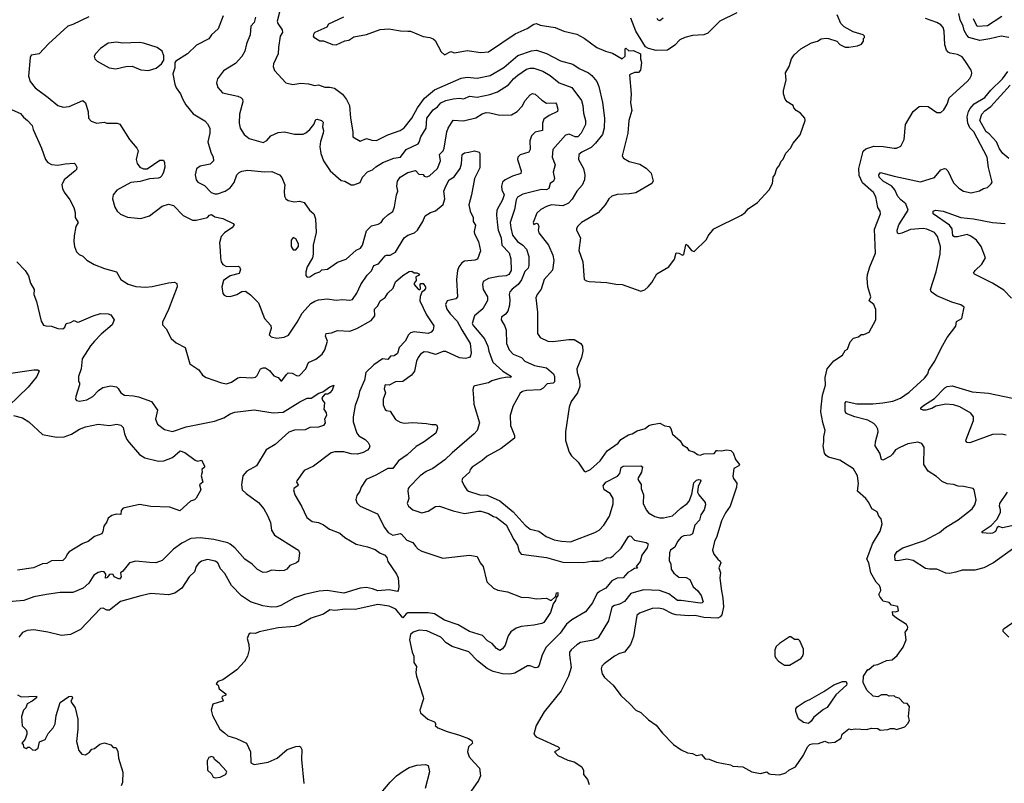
# Model space of a CAD drawing. Extents: x 1863017 to 1989460, y 394564 to 532820.
# Tile 159 of 213: x 1939383 to 1947200, y 472766 to 478826. Entities that reach past the tile are written whole.
import ezdxf

# ---------------------------------------------------------------- set-up
doc = ezdxf.new("R2010")
doc.units = 0

msp = doc.modelspace()

# ---------------------------------------------------------------- linework, layer by layer
at = {"layer": '0CON10XD'}
for points in [[(1941445.7, 478884.3), (1941425.7, 478815), (1941432.5, 478795), (1941466, 478746), (1941468.5, 478725), (1941451.1, 478695), (1941436.7, 478605), (1941436.1, 478553.9), (1941397.1, 478475), (1941394.2, 478455), (1941405, 478421.2), (1941495.8, 478325.8), (1941552.4, 478312.4), (1941615, 478320.6), (1941675, 478315.6), (1941725, 478302.9), (1941755, 478308.6), (1941805, 478290.9), (1941845, 478290.5), (1941881.1, 478281.1), (1941945.8, 478235), (1941977.7, 478192.3), (1942000, 478145), (1942008.9, 478045), (1942028.6, 477935), (1942028.8, 477895), (1942085, 477861.2), (1942135, 477882), (1942178.3, 477868.3), (1942215, 477866.7), (1942305, 477912.7), (1942403.1, 477946.9), (1942433.9, 477966.1), (1942495.3, 478044.7), (1942541.8, 478125), (1942597.6, 478202.4), (1942675, 478270), (1942887.8, 478362.2), (1942935, 478370.5), (1943015, 478362.2), (1943116.6, 478383.4), (1943226.7, 478446.7), (1943337.9, 478542.1), (1943445, 478579.1), (1943485, 478582.7), (1943565, 478557.5), (1943675, 478498.9), (1943775, 478473.3), (1943825, 478438.9), (1943897.5, 478405), (1943923.8, 478383.8), (1943964.4, 478335), (1943981.1, 478295), (1944009.4, 478169.4), (1944025.5, 478045), (1944022.5, 477965), (1944008.9, 477915), (1943954.5, 477845), (1943918.8, 477811.2), (1943846.2, 477775), (1943822.5, 477755), (1943820, 477715), (1943858.6, 477645), (1943870.6, 477595), (1943867.8, 477555), (1943848.5, 477511.5), (1943805, 477464), (1943769.5, 477400.5), (1943740.5, 477369.5), (1943695, 477348.2), (1943605, 477356.2), (1943566.2, 477343.8), (1943521.2, 477318.8), (1943488.9, 477291.1), (1943458, 477215), (1943465, 477200), (1943485, 477211.4), (1943497.3, 477205), (1943504.6, 477185), (1943499.1, 477155), (1943504.4, 477135), (1943581.4, 477035), (1943615, 476956.7), (1943624.4, 476915), (1943613.4, 476836.6), (1943545.6, 476765), (1943521.7, 476688.3), (1943491.9, 476645), (1943481.3, 476618.7), (1943494.5, 476505), (1943494.2, 476335), (1943515, 476304), (1943575, 476275.7), (1943615, 476272.9), (1943741.9, 476288.1), (1943785, 476288), (1943838, 476255), (1943850.8, 476235), (1943854.2, 476195), (1943842.5, 476145), (1943805.8, 476055), (1943808.6, 476025), (1943827.1, 475965), (1943828.6, 475915), (1943812, 475865), (1943760, 475795), (1943745, 475750), (1943716, 475555), (1943716.1, 475486.1), (1943743.9, 475393.9), (1943763.3, 475365), (1943816.2, 475315), (1943863.6, 475243.6), (1943875, 475237.5), (1943915, 475256.2), (1943992, 475325), (1944046.2, 475403.8), (1944133.8, 475465), (1944155, 475494), (1944215, 475530), (1944245, 475538), (1944285, 475562), (1944349.1, 475580.9), (1944377.5, 475605), (1944405, 475613.8), (1944465, 475622.5), (1944503.6, 475603.6), (1944538.3, 475598.3), (1944551.7, 475581.7), (1944566.4, 475536.4), (1944625, 475482.5), (1944645, 475452.5), (1944679.5, 475429.5), (1944696.4, 475406.4), (1944735, 475396.7), (1944765, 475373.8), (1944785, 475368.8), (1944815, 475381.2), (1944895, 475383.1), (1944914.4, 475405.6), (1944922.9, 475407.1), (1944955, 475403.1), (1944995, 475412.5), (1945027.9, 475407.9), (1945048.3, 475388.3), (1945066, 475335), (1945098, 475295), (1945093.3, 475285), (1945052.9, 475265), (1945044.1, 475204.1), (1945050, 475185), (1945077.3, 475147.3), (1945074.1, 475115.9), (1945023.9, 474966.1), (1944985, 474912.5), (1944955, 474847.5), (1944918, 474725), (1944900, 474685), (1944883.3, 474615), (1944893.9, 474583.9), (1944924.1, 474544.1), (1944945, 474527.5), (1944950, 474515), (1944933.3, 474475), (1944946.2, 474435), (1944940, 474395), (1944951.2, 474308.8), (1944965.6, 474235), (1944970, 474165), (1944956.4, 474103.6), (1944945, 474088), (1944925, 474075.8), (1944815, 474080.6), (1944745, 474096.4), (1944695, 474093.5), (1944595, 474101.5), (1944565, 474110.5), (1944495, 474148.5), (1944453.2, 474156.8), (1944405, 474151.9), (1944303.8, 474115), (1944283.2, 474096.8), (1944255, 473930), (1944232.3, 473867.7), (1944185, 473807.5), (1944145, 473796.2), (1944104.4, 473775.6), (1944023.3, 473715), (1944003.8, 473695), (1944000, 473675), (1944006.2, 473635), (1944026.7, 473605), (1944093.9, 473543.9), (1944155, 473463.3), (1944225.8, 473395.8), (1944275, 473346.2), (1944315, 473326.2), (1944375, 473270), (1944435, 473227.5), (1944485, 473163.3), (1944574.1, 473074.1), (1944635, 473030), (1944685, 473006.2), (1944725, 473003.3), (1944755, 472986.7), (1944795, 472993.3), (1944825, 472960), (1944856.4, 472956.4), (1944915, 472932.5), (1945025, 472912.5), (1945045, 472902.5), (1945125, 472896.7), (1945195, 472857.5), (1945220.7, 472850.7), (1945265, 472843.8), (1945315, 472856.7), (1945331.7, 472841.7), (1945347, 472837), (1945415, 472833.3)], [(1945075, 478879.4), (1944942, 478815), (1944845, 478719.2), (1944814.3, 478705.7), (1944725, 478699.2), (1944662.5, 478685), (1944623.3, 478665), (1944585, 478623.8), (1944525, 478583.3), (1944435, 478580), (1944375, 478597.5), (1944350.7, 478610.7), (1944274.1, 478734.1), (1944235, 478837.5)], [(1944315, 476672.5), (1944345, 476682.5), (1944372.5, 476705), (1944400.7, 476739.3), (1944442.3, 476807.7), (1944536.7, 476865), (1944581.2, 476925), (1944595, 476976.7), (1944615, 476973.3), (1944645, 476957.5), (1944655, 476963.3), (1944670, 477040), (1944675, 477043.3), (1944685, 477033.3), (1944715, 476994.2), (1944737.5, 476985), (1944835, 477082.5), (1944849.3, 477110.7), (1944893.9, 477166.1), (1945112.5, 477275), (1945142.5, 477295), (1945165.7, 477324.3), (1945241.2, 477375), (1945333.3, 477475), (1945360, 477525), (1945363.3, 477575), (1945377.5, 477595), (1945392.5, 477645), (1945412.5, 477665), (1945427, 477703), (1945445, 477720), (1945463.9, 477766.1), (1945503, 477807), (1945523.9, 477846.1), (1945578.3, 477911.7), (1945617.5, 478025), (1945616.7, 478045), (1945582.5, 478085), (1945547.5, 478105), (1945527.5, 478125), (1945522.5, 478145), (1945475, 478172.5), (1945460, 478195), (1945447, 478237), (1945447, 478263), (1945466.7, 478345), (1945463.3, 478405), (1945491.2, 478455), (1945510, 478515), (1945532.3, 478547.7), (1945585, 478593.3), (1945668.3, 478641.7), (1945715.9, 478654.1), (1945745, 478672.5), (1945785, 478680), (1945805, 478676.7), (1945870, 478655), (1945895, 478627.5), (1945935, 478607.5), (1945965, 478606.7), (1946035, 478617.5), (1946065, 478632.5), (1946082.5, 478655), (1946083, 478677), (1946090, 478685), (1946090, 478695), (1946080, 478705), (1945999.3, 478729.3), (1945929.3, 478769.3), (1945902.5, 478795), (1945873.8, 478865)], [(1947235.5, 478685.5), (1947175.7, 478694.3), (1947085, 478672.7), (1947005, 478661.5), (1946918.9, 478685), (1946901.6, 478701.6), (1946880.2, 478740.2), (1946872.2, 478775), (1946849.6, 478825), (1946839, 478875)], [(1939930.5, 478849.5), (1939805, 478787.1), (1939765, 478774.2), (1939611.2, 478635), (1939536.7, 478555), (1939475, 478543.3), (1939466.2, 478525), (1939453, 478377)], [(1940998.8, 478855), (1940957.4, 478752.6), (1940906, 478705), (1940884, 478675), (1940787.4, 478622.6), (1940715, 478553.8), (1940622.7, 478497.3), (1940614.1, 478485.9), (1940613.6, 478443.6), (1940598.8, 478395), (1940613.8, 478315), (1940625.8, 478285.8), (1940658.3, 478238.3), (1940675, 478197.5), (1940700.9, 478150.9), (1940759.1, 478079.1), (1940852.4, 478022.4), (1940875, 477998.8), (1940891.9, 477965), (1940891.5, 477925), (1940877.1, 477855), (1940899.4, 477775), (1940920, 477735), (1940920.8, 477705), (1940895, 477679.4), (1940815, 477662.9), (1940787, 477643), (1940775.7, 477594.3), (1940784.4, 477555), (1940796.8, 477536.8), (1940850.5, 477510.5), (1940903.4, 477453.4), (1940932.6, 477442.6), (1940953.2, 477443.2), (1941015, 477464.4), (1941055, 477490.6), (1941085, 477534), (1941106.4, 477593.6), (1941125, 477614.2), (1941146.5, 477623.5), (1941195, 477630.5), (1941325, 477617.8), (1941385, 477621.4), (1941445, 477593.8), (1941462.7, 477572.7), (1941487.5, 477515), (1941482.5, 477465), (1941486, 477426), (1941495, 477403.3), (1941515, 477391.2), (1941565, 477380), (1941605, 477386.7), (1941640, 477375), (1941683.6, 477313.6), (1941717.5, 477285), (1941730, 477245), (1941736.4, 477136.4), (1941713.3, 477035), (1941713.8, 476965), (1941706.7, 476935), (1941666.2, 476865), (1941653.8, 476825), (1941653.8, 476795), (1941665, 476783.3), (1941687.5, 476785), (1941725, 476812.5), (1941765, 476824), (1941780.6, 476839.4), (1941825.5, 476844.5), (1941905, 476900.8), (1941975.5, 476924.5), (1942054.6, 476995.4), (1942088.6, 477011.4), (1942105.5, 477035), (1942135, 477150), (1942175, 477189.4), (1942227.4, 477202.6), (1942251.2, 477215), (1942270, 477245), (1942305, 477277.5), (1942345, 477303.8), (1942358.7, 477341.3), (1942373.5, 477436.5), (1942384.4, 477465), (1942378.1, 477505), (1942382.9, 477545), (1942404, 477575), (1942465, 477612.2), (1942525, 477629.4), (1942550.7, 477600.7), (1942585, 477597.5), (1942595, 477584), (1942615, 477579.4), (1942635, 477587.1), (1942700.5, 477645), (1942724.6, 477705), (1942716.8, 477755), (1942744.5, 477785), (1942751.8, 477805), (1942773.3, 477935), (1942783.1, 477965), (1942822.8, 478027.2), (1942905, 478021.8), (1943005, 478046.7), (1943055, 478078.9), (1943085, 478087.8), (1943116.4, 478086.4), (1943195, 478067.5), (1943288.5, 478071.5), (1943332.9, 478097.1), (1943370.8, 478139.2), (1943396.9, 478185), (1943435, 478229.2), (1943455, 478239.2), (1943475, 478235.8), (1943526.9, 478186.9), (1943565, 478163.5), (1943635.4, 478165.4), (1943644.4, 478154.4), (1943654.4, 478115), (1943652.1, 478097.9), (1943585, 478065.4), (1943544.4, 478035), (1943534.4, 478005), (1943534, 477945), (1943475, 477931.9), (1943446.9, 477905), (1943433.3, 477865), (1943434.4, 477795), (1943424.5, 477775.5), (1943357, 477753), (1943336.2, 477735), (1943334, 477715), (1943363.1, 477625), (1943362, 477605), (1943295, 477584.6), (1943235.8, 477555), (1943216.9, 477535), (1943207.1, 477505), (1943210.8, 477475), (1943228.1, 477435), (1943214.5, 477395), (1943171.8, 477315), (1943167.5, 477275), (1943175.3, 477194.7), (1943181.7, 477155), (1943205.3, 477095), (1943211.6, 477035), (1943267.9, 476975), (1943281.5, 476928.5), (1943284.6, 476835), (1943267.1, 476802.9), (1943245, 476793.4), (1943185, 476788.8), (1943105, 476771.9), (1943061.7, 476748.3), (1943057.5, 476725), (1943062.5, 476685), (1943095.7, 476625), (1943096.9, 476596.9), (1943060.3, 476529.7), (1942994.8, 476475.2), (1942975.5, 476415), (1942984.6, 476395), (1943072.1, 476292.1), (1943098.6, 476235), (1943106.6, 476195), (1943138.9, 476108.9), (1943217.5, 476035), (1943287.3, 475992.7), (1943277.5, 475985), (1943255, 475987.7), (1943195, 475978.2), (1943131.6, 475958.4), (1943105, 475943.5), (1942995, 475921.2), (1942986.1, 475913.9), (1942981.2, 475888.8), (1942985.6, 475825.6), (1942989.4, 475775), (1943034.1, 475625.9), (1943014.2, 475565), (1942992, 475538), (1942815, 475389.4), (1942758.6, 475331.4), (1942664, 475265), (1942610.6, 475239.4), (1942562.5, 475205), (1942474, 475115), (1942465.9, 475104.1), (1942463.8, 475085), (1942473.1, 475025), (1942460, 474985), (1942470, 474965), (1942505, 474936), (1942575, 474911.9), (1942625, 474924.3), (1942685, 474962.5), (1942715, 474965.8), (1942825, 474927.1), (1942915, 474905.7), (1943025, 474924.4), (1943045, 474924.4), (1943103.6, 474906.4), (1943145, 474881.9), (1943165, 474878), (1943245, 474817.5), (1943305, 474700), (1943335.8, 474655), (1943348.8, 474605), (1943365, 474583.3), (1943566.4, 474556.4), (1943695, 474520), (1943855, 474518.6), (1943925, 474528.6), (1943978.3, 474528.3), (1944007.5, 474535), (1944045, 474554.2), (1944075, 474558.6), (1944095, 474570), (1944157.8, 474632.2), (1944215, 474723.3), (1944225, 474730), (1944235, 474727.5), (1944265, 474696), (1944356.1, 474676.1), (1944373.3, 474665), (1944364.2, 474635), (1944320.8, 474575), (1944308, 474525), (1944277.5, 474485), (1944287, 474473), (1944265, 474470), (1944240, 474455), (1944210.5, 474439.5), (1944175, 474395.5), (1944127.1, 474392.9), (1944085, 474371.4), (1944035, 474314), (1943985, 474286.9), (1943965, 474268.6), (1943931.5, 474198.5), (1943873.8, 474126.2), (1943766.5, 474063.5), (1943725, 474029.5), (1943673.9, 473956.1), (1943562.8, 473847.2), (1943530, 473785), (1943505.7, 473704.3), (1943494.2, 473685.8), (1943475, 473682.9), (1943435, 473696.9), (1943415, 473697.1), (1943315, 473640), (1943275, 473631.8), (1943215, 473633.8), (1943142.6, 473652.6), (1943095, 473675.6), (1943016.9, 473736.9), (1942948.6, 473808.6)], [(1941253.9, 478845), (1941245, 478802), (1941217, 478773), (1941211.9, 478705), (1941182.9, 478635), (1941171.4, 478575), (1941146.1, 478533.9), (1941095, 478478), (1941001.3, 478418.7), (1940954, 478355), (1940946, 478325), (1940955, 478286.7), (1940993.3, 478245), (1941115, 478217.5), (1941138.7, 478208.7), (1941152, 478195), (1941154.2, 478175), (1941127.5, 478075), (1941124.4, 478005.6), (1941134.4, 477965), (1941165.5, 477915.5), (1941203.4, 477883.4), (1941315, 477852), (1941345, 477868), (1941376.2, 477905), (1941435, 477931.4), (1941485, 477936.5), (1941565, 477917.1), (1941632.1, 477917.9), (1941655, 477928.6), (1941685.8, 477955), (1941717.5, 477995), (1941735, 478032.5), (1941745, 478036.2), (1941780, 478025), (1941793, 478013), (1941788, 477975), (1941794.2, 477945), (1941791.4, 477925), (1941769.8, 477860.2), (1941765.6, 477815.6), (1941774.4, 477765), (1941795.7, 477705), (1941847.8, 477625), (1941935, 477550.6), (1941965, 477544.2), (1942015, 477514.3), (1942035, 477514.2), (1942085.9, 477534.1), (1942104, 477575), (1942142.9, 477617.1), (1942184.8, 477635.2), (1942210.8, 477659.2), (1942265, 477693.2), (1942353.7, 477726.3), (1942405, 477734.4), (1942452, 477795), (1942545, 477840), (1942555.3, 477854.7), (1942566.2, 477895), (1942610, 477965), (1942616.3, 478045), (1942665, 478109.8), (1942698.8, 478135), (1942725, 478165.2), (1942765, 478184.4), (1942823.5, 478196.5), (1942874, 478204), (1942905, 478198.2), (1942918.3, 478201.7), (1942955, 478219.6), (1943015, 478211.6), (1943115, 478231.2), (1943175, 478252.2), (1943262.3, 478307.7), (1943301.8, 478355), (1943336.4, 478385), (1943405, 478432.5), (1943435, 478441.9), (1943465, 478440), (1943537.1, 478417.1), (1943595, 478382.7), (1943665, 478323.2), (1943765, 478287.1), (1943842.3, 478185), (1943854.7, 478144.7), (1943857.9, 478085), (1943875.3, 478025), (1943874.2, 477995), (1943839.3, 477925), (1943815, 477896.2), (1943792, 477895), (1943745, 477916.9), (1943715, 477910), (1943614.4, 477795.6), (1943610, 477735), (1943632.7, 477675), (1943618.9, 477615), (1943629.1, 477565), (1943620, 477545), (1943593.6, 477525), (1943584.5, 477485), (1943565, 477474.8), (1943525, 477478.5), (1943377.8, 477442.2), (1943335, 477416), (1943325.3, 477395), (1943311.1, 477318.9), (1943276.4, 477216.4), (1943280.8, 477175), (1943295.9, 477115), (1943334.7, 477065), (1943376.2, 477036.2), (1943405.7, 477005), (1943424.7, 476945), (1943425.9, 476875.9), (1943418.7, 476855), (1943393, 476827), (1943367.8, 476762.2), (1943339.5, 476725), (1943291.9, 476688.1), (1943273.4, 476665), (1943267.6, 476645), (1943274.2, 476605), (1943271.2, 476558.8), (1943256.8, 476513.2), (1943240.5, 476489.5), (1943208.8, 476465), (1943204.2, 476445), (1943234.5, 476394.5), (1943245, 476362.5), (1943247.8, 476255), (1943268.1, 476205), (1943301.3, 476171.3), (1943365.9, 476145.9), (1943392, 476115), (1943470, 476080), (1943563.8, 476063.8), (1943621.1, 476015), (1943627.3, 475995), (1943627.8, 475952.2), (1943618, 475942), (1943569.4, 475935), (1943539.4, 475900.6), (1943515, 475887.7), (1943405, 475883.8), (1943373.3, 475875), (1943357.3, 475862.7), (1943298.8, 475755), (1943277.5, 475685), (1943278.1, 475605), (1943310.8, 475525), (1943312, 475505), (1943205, 475423.1), (1943095, 475362.5), (1943053.6, 475326.4), (1942975, 475273.8), (1942958.8, 475255), (1942953.3, 475235), (1942898, 475185), (1942894, 475165), (1942910.8, 475125), (1942932, 475095), (1942946.7, 475085), (1943035, 475055.7), (1943095, 475052.1), (1943195, 475008.5), (1943299.7, 474919.7), (1943394.6, 474814.6), (1943435, 474781.9), (1943505, 474767.7), (1943562.2, 474725), (1943625, 474698.1), (1943685, 474686.3), (1943755, 474682.4), (1943947.5, 474755), (1943984.2, 474775.8), (1944020.9, 474815), (1944065.4, 474885), (1944094.4, 474984.4), (1944093.6, 475025), (1944070.6, 475065), (1944022.3, 475095), (1944016, 475125), (1944035, 475155.3), (1944128, 475202), (1944147.9, 475225), (1944158.2, 475271.8), (1944175, 475283.1), (1944314.4, 475284.4), (1944328.3, 475278.3), (1944318.2, 475235), (1944290.9, 475185), (1944295, 475169.2), (1944317.1, 475137.1), (1944317.1, 475105), (1944335.8, 475055.8), (1944331.8, 474985), (1944356.7, 474935), (1944375, 474911.9), (1944425, 474882.2), (1944465, 474872.5), (1944495, 474871.5), (1944565, 474887.2), (1944631.2, 474948.8), (1944682.9, 474985), (1944697.5, 475005), (1944719.6, 475060.4), (1944735, 475151.2), (1944755, 475171.9), (1944775, 475175.6), (1944784.1, 475174.1), (1944790, 475165), (1944768.5, 475121.5), (1944764.7, 475075), (1944774.1, 475054.1), (1944824.4, 474995), (1944827.5, 474975), (1944816.2, 474935), (1944790, 474895), (1944779.6, 474855), (1944743.9, 474815), (1944724.5, 474745), (1944706, 474734), (1944655, 474728.4), (1944635, 474718.3), (1944605.8, 474685), (1944585, 474640), (1944548.9, 474615), (1944541.9, 474595), (1944538.9, 474535), (1944551.2, 474505), (1944553.9, 474465), (1944575, 474432.5), (1944615, 474401.2), (1944675, 474398.2), (1944702.6, 474382.6), (1944728.6, 474325), (1944762.7, 474295), (1944792.4, 474255), (1944808.6, 474205), (1944802.1, 474197.9), (1944784.5, 474195.5), (1944635, 474216.7), (1944605, 474215.4), (1944535, 474269.6), (1944462.5, 474295)], [(1941953.2, 478846.8), (1941835, 478790), (1941820, 478765), (1941726.7, 478725), (1941716.7, 478715), (1941713.3, 478695), (1941717, 478687), (1941765, 478657.5), (1941795, 478657.5), (1941865, 478630), (1941895, 478626.7), (1941965, 478657.5), (1941995, 478663.3), (1942035, 478688.8), (1942135, 478709.2), (1942245, 478747.1), (1942314.3, 478754.3), (1942405, 478737.5), (1942464.2, 478735.8), (1942484.1, 478734.1), (1942585, 478691.2), (1942640, 478685), (1942665, 478673.8), (1942680.5, 478660.5), (1942729.3, 478569.3), (1942756.2, 478546.2), (1942805, 478572), (1942835, 478561.4), (1942935, 478580), (1943045, 478566.5), (1943105, 478571.8), (1943316, 478714), (1943412, 478755), (1943465, 478789.1), (1943485, 478795.6), (1943515, 478782.2), (1943633.1, 478763.1), (1943702.5, 478735), (1943805, 478711.4), (1943865, 478678.6), (1943965, 478605.7), (1944034.5, 478574.5), (1944090, 478560), (1944165, 478514), (1944190, 478535), (1944190, 478595), (1944195, 478600), (1944218.3, 478578.3), (1944255, 478580), (1944312.5, 478555), (1944312.5, 478515), (1944320, 478485), (1944312.5, 478425), (1944295, 478407.5), (1944263, 478407), (1944223.3, 478386.7), (1944236, 478235), (1944231.4, 478165), (1944241.9, 478105), (1944220, 478025), (1944211.9, 477925), (1944166.2, 477745), (1944176.1, 477726.1), (1944220.9, 477700.9), (1944305, 477678), (1944357.3, 477647.3), (1944395, 477607.5), (1944411.2, 477545), (1944402.5, 477525), (1944275, 477452.5), (1944225, 477442.9), (1944125, 477438.1), (1944085, 477425.6), (1944060.8, 477405), (1944031.9, 477355), (1943975, 477292), (1943843.7, 477216.3), (1943812, 477185), (1943803, 477167), (1943802.5, 477155), (1943835.4, 477095.4), (1943822.2, 476995), (1943853.8, 476905), (1943863.3, 476765), (1943882.7, 476752.7), (1943905, 476748), (1944045, 476741.2), (1944115, 476726), (1944167, 476723), (1944315, 476672.5)], [(1944492.5, 478837.5), (1944465, 478815.8), (1944448.8, 478825), (1944443.8, 478835)], [(1945415, 472833.3), (1945465, 472850), (1945489.3, 472870.7), (1945543, 472897), (1945605, 472990), (1945637.5, 473055), (1945655, 473072.5), (1945675, 473080), (1945725, 473082.5), (1945775, 473100), (1945805, 473087.5), (1945855, 473092.5), (1945905, 473122.5), (1945913.3, 473155), (1945965, 473197.5), (1945985, 473192.5), (1946015, 473197.5), (1946105, 473192.5), (1946145, 473202.5), (1946195, 473200), (1946215, 473187.5), (1946275, 473192.5), (1946295, 473200), (1946325, 473200), (1946345, 473192.5), (1946410, 473215), (1946435, 473240), (1946446.7, 473265), (1946440, 473295), (1946446.7, 473375), (1946428.3, 473398.3), (1946401.7, 473401.7), (1946365, 473440), (1946335, 473450), (1946325, 473460), (1946285, 473457.5), (1946266.4, 473466.4), (1946225, 473467.5), (1946195, 473452.5), (1946158.3, 473458.3), (1946107.5, 473505), (1946080, 473565), (1946083, 473617), (1946115, 473670), (1946125, 473670), (1946165, 473702.5), (1946195, 473707.5), (1946265, 473740), (1946310, 473745), (1946349.3, 473780.7), (1946397.5, 473845), (1946420, 473905), (1946412.5, 473965), (1946431.7, 473988.3), (1946432.5, 474005), (1946422.5, 474025), (1946342.5, 474075), (1946315, 474100), (1946311.7, 474128.3), (1946335, 474127.5), (1946360, 474135), (1946355, 474170), (1946305, 474180), (1946285, 474200), (1946235, 474210), (1946230, 474225), (1946213, 474243), (1946202.5, 474265), (1946220, 474295), (1946217.5, 474315), (1946207.5, 474335), (1946181.7, 474361.7), (1946140, 474435), (1946124.4, 474515), (1946107.5, 474545), (1946153.6, 474666.4), (1946215, 474767.5), (1946231.2, 474825), (1946223.3, 474865), (1946203.3, 474885), (1946189.3, 474919.3), (1946147.5, 474945), (1946123.6, 474993.6), (1946100, 475025), (1946033.3, 475085), (1946041.2, 475145), (1946033.3, 475205), (1946001.7, 475261.7), (1945895, 475330), (1945805, 475353.3), (1945786.1, 475366.1), (1945773.3, 475385), (1945762, 475445), (1945768, 475475), (1945765.8, 475515), (1945778.6, 475565), (1945757.9, 475627.9), (1945743.2, 475713.2), (1945745, 475750), (1945757.5, 475845), (1945780, 475925), (1945777.3, 475985), (1945794.3, 476055), (1945845, 476118.8), (1945915.9, 476164.1), (1945935, 476200), (1945955, 476210), (1945975, 476270), (1946002.3, 476297.7), (1946041.7, 476308.3), (1946063, 476327), (1946085, 476327.5), (1946127.5, 476345), (1946180, 476445), (1946180, 476525), (1946163.8, 476565), (1946126.7, 476595), (1946140, 476625), (1946116.2, 476705), (1946112, 476775), (1946113.9, 476803.9), (1946132.5, 476865), (1946176.4, 476973.6), (1946168, 477162), (1946215.6, 477285), (1946213.1, 477305), (1946196.7, 477335), (1946179.2, 477420.8), (1946160.6, 477455), (1946075, 477531.9), (1946047.9, 477587.9), (1946045.4, 477645), (1946078.8, 477781.2), (1946100.5, 477799.5), (1946165, 477820.6), (1946239.1, 477819.1), (1946325, 477806), (1946345, 477806.7), (1946379.3, 477820.7), (1946403.3, 477875), (1946416.2, 477995), (1946475, 478096.7), (1946524.3, 478135.7), (1946545, 478140), (1946595, 478136.7), (1946665, 478090), (1946695, 478090), (1946719.3, 478110.7), (1946746, 478155), (1946761.2, 478205), (1946904, 478335), (1946925, 478358.8), (1946938, 478385), (1946941.2, 478405), (1946935.9, 478425.9), (1946892, 478495), (1946865, 478530), (1946828.9, 478548.9), (1946770.3, 478560.3), (1946755, 478567.5), (1946740, 478585), (1946727.8, 478625), (1946723.1, 478735), (1946714.4, 478764.4), (1946695, 478786), (1946665, 478802.5), (1946574.5, 478834.5)], [(1947179.3, 478850.7), (1947065, 478776.1), (1946985, 478771.5), (1946955, 478833.1)], [(1940405, 478422.9), (1940465, 478442), (1940507.5, 478475), (1940526.4, 478503.6), (1940528.3, 478538.3), (1940513.3, 478575), (1940475, 478603.8), (1940365, 478638), (1940335, 478644), (1940195, 478640), (1940155, 478647.5), (1940085, 478638), (1940025, 478597.5), (1939983.8, 478555), (1939973.3, 478535), (1939978.8, 478515), (1939997, 478497), (1940094.4, 478444.4), (1940145, 478434.3), (1940225, 478454), (1940275, 478456), (1940345, 478428), (1940405, 478422.9)], [(1947275, 474632.9), (1947113.3, 474515), (1947036.7, 474476.7), (1946966.1, 474456.1), (1946865, 474458), (1946815, 474440), (1946765, 474430.8), (1946735, 474434), (1946665, 474465.8), (1946605, 474464.2), (1946575, 474470.8), (1946475, 474532.7), (1946424.6, 474545.4), (1946355, 474530), (1946333.6, 474533.6), (1946331.2, 474575), (1946348.8, 474605), (1946395, 474634.4), (1946565, 474693.5), (1946685, 474756.9), (1946733.2, 474796.8), (1946832.6, 474857.4), (1946943.8, 474945), (1946966, 474975), (1946976, 475015), (1946960, 475095), (1946952.5, 475105), (1946875, 475122), (1946834.1, 475124.1), (1946795, 475138), (1946745, 475142), (1946705, 475162), (1946661.7, 475201.7), (1946595, 475241.4), (1946561.1, 475295), (1946563.9, 475433.9), (1946545, 475463.3), (1946513.8, 475473.8), (1946435, 475460.8), (1946371.2, 475431.2), (1946335, 475410.8), (1946313.1, 475376.9), (1946295, 475362.5), (1946235, 475330.8), (1946225, 475334), (1946210.6, 475385), (1946174.3, 475445), (1946176.5, 475475), (1946198.5, 475555), (1946196.4, 475575), (1946185, 475597.5), (1946165, 475620), (1946115, 475646.5), (1946013.7, 475673.7), (1945945, 475700), (1945935, 475720), (1945936.1, 475783.9), (1945945, 475796.7), (1946027.9, 475777.9), (1946155, 475777.5), (1946235, 475784.3), (1946315, 475799.4), (1946375, 475822.9), (1946445, 475869.4), (1946565, 475980.8), (1946591.4, 476015), (1946600, 476045), (1946647.5, 476115), (1946700, 476225), (1946746.4, 476303.6), (1946816.1, 476393.9), (1946819.3, 476430.7), (1946863.3, 476455), (1946880, 476545), (1946855, 476562.5), (1946782.7, 476582.7), (1946664.6, 476634.6), (1946618, 476665), (1946612.9, 476685), (1946658.9, 476825), (1946691.1, 476965), (1946691.9, 477025), (1946668.9, 477105), (1946645, 477135.6), (1946585, 477163.6), (1946555, 477169.6), (1946455, 477161.8), (1946385, 477131.2), (1946365, 477126.9), (1946352, 477132), (1946348.8, 477155), (1946362.3, 477197.7), (1946437.5, 477315), (1946416.7, 477365), (1946378.2, 477395), (1946353.3, 477423.3), (1946330.9, 477475), (1946307.7, 477505), (1946238.8, 477545), (1946205.6, 477575), (1946204.4, 477595.6), (1946215.8, 477614.2), (1946325, 477582.7), (1946535, 477538.5), (1946645, 477573.9), (1946695, 477632.9), (1946725, 477644.2), (1946735, 477642), (1946751.4, 477625), (1946795, 477530), (1946838.7, 477488.7), (1946875, 477466), (1946937.3, 477452.7), (1947001.7, 477468.3), (1947034.1, 477485.9), (1947067.5, 477495), (1947096.4, 477523.6), (1947102.5, 477537.5), (1947073.4, 477653.4), (1947064.3, 477735.7), (1946958.1, 477935), (1946926.7, 477966.7), (1946910.3, 478005), (1946904.7, 478055), (1946915, 478097.1), (1946928.3, 478121.7), (1946961.4, 478158.6), (1947045, 478207.5), (1947092.6, 478267.4), (1947185, 478355.5), (1947228.9, 478415)], [(1939453, 478377), (1939465.6, 478335.6), (1939505, 478284.2), (1939609.1, 478209.1), (1939685, 478144.2), (1939727.7, 478132.3), (1939775, 478137.5), (1939885, 478183.8), (1939906, 478165), (1939925.8, 478095), (1939930, 478045), (1939949.2, 478019.2), (1939995, 478004.4), (1940053, 478013), (1940075, 478004.4), (1940155.7, 478005.7), (1940176.8, 477996.8), (1940255.5, 477875.5), (1940314, 477805), (1940323.8, 477785), (1940308.1, 477715), (1940315.7, 477685), (1940336.2, 477655), (1940365, 477640.8), (1940395, 477642.5), (1940495, 477710), (1940525, 477710), (1940533, 477693), (1940533.8, 477655), (1940525.7, 477614.3), (1940512.3, 477587.7), (1940497.3, 477572.7), (1940482.3, 477567.7), (1940412.3, 477562.3), (1940338.3, 477541.7), (1940265, 477534.4), (1940155, 477472.5), (1940125.6, 477435), (1940120, 477405), (1940138, 477338), (1940157.1, 477305), (1940183.3, 477283.3), (1940238.8, 477258.8), (1940345, 477248.8), (1940412.1, 477267.9), (1940515, 477345.8), (1940565, 477360.8), (1940605, 477350), (1940680.4, 477270.4), (1940755, 477234), (1940785, 477234.2), (1940874, 477256), (1940890, 477275), (1940905, 477278.6), (1940931.9, 477261.9), (1940995, 477246.7), (1941078.3, 477208.3), (1941086.7, 477195), (1941068, 477175), (1941009.2, 477135), (1940981.4, 477105), (1940970, 477055), (1940973.3, 476995), (1940976, 476935), (1940982.7, 476902.7), (1940995, 476883.3), (1941025, 476866.2), (1941119.3, 476869.3), (1941127.5, 476865), (1941136.4, 476843.6), (1941125, 476812.5), (1941055, 476793.8), (1941001.2, 476755), (1940988.8, 476705), (1940995, 476652.5), (1941005, 476640), (1941022.7, 476632.7), (1941055, 476630), (1941105.8, 476644.2), (1941147.5, 476667.5), (1941175, 476670), (1941215, 476643.3), (1941278.3, 476578.3), (1941326.2, 476455), (1941377.7, 476397.7), (1941378.8, 476375), (1941363.3, 476325), (1941379.2, 476309.2), (1941425, 476298.1), (1941482.5, 476305), (1941517.8, 476322.2), (1941586, 476424), (1941624.7, 476495.3), (1941695, 476572.9), (1941725, 476593.1), (1941755, 476603.1), (1941825, 476609.4), (1941895, 476599.1), (1941944.4, 476605.6), (1942005, 476600.8), (1942025, 476606.2), (1942060, 476655), (1942091.5, 476725), (1942142.4, 476797.6), (1942175, 476832.9), (1942195, 476875.6), (1942231.6, 476888.4), (1942285, 476951.4), (1942295, 476957.5), (1942325, 476955.7), (1942365, 476980.6), (1942436.1, 477093.9), (1942465, 477114.4), (1942516.2, 477135), (1942540, 477155), (1942584.3, 477225), (1942602, 477268), (1942644.6, 477295.4), (1942685, 477308), (1942745, 477360), (1942758.8, 477405), (1942750.8, 477465), (1942765.5, 477505), (1942793.5, 477555), (1942832.2, 477577.8), (1942880.5, 477645), (1942891.3, 477681.3), (1942896, 477755), (1942915, 477769.2), (1942947.5, 477775), (1942993.6, 477783.6), (1943030, 477775), (1943036.7, 477765), (1943035, 477650), (1942994.4, 477565), (1942970.9, 477435), (1942949.4, 477355), (1942957.8, 477305), (1942982.9, 477255), (1942982, 477225), (1943001.9, 477195), (1942991.1, 477145), (1942993.1, 477125), (1943026.1, 477065), (1943040, 476990), (1943016, 476925), (1942995, 476917.3), (1942915, 476908.9), (1942893.2, 476896.8), (1942869.4, 476865), (1942858.2, 476835), (1942849.6, 476765), (1942858.6, 476625), (1942845, 476611.1), (1942776, 476595), (1942764.5, 476565), (1942775, 476527.5), (1942800.9, 476490.9), (1942855, 476434.4), (1942894.2, 476364.2), (1942960, 476255), (1942966.9, 476183.1), (1942962.9, 476157.1), (1942953.8, 476145), (1942922.3, 476137.7), (1942875, 476141.6), (1942765, 476193), (1942745, 476191.4), (1942685, 476168.1), (1942625, 476188.2), (1942595, 476190), (1942565, 476170), (1942546.9, 476145), (1942533.3, 476115), (1942517.1, 476035), (1942494.4, 476005), (1942425, 475953.3), (1942365, 475951.5), (1942315, 475925.7), (1942285, 475928.8), (1942280.3, 475919.7), (1942276.9, 475895), (1942286.7, 475865), (1942268.2, 475815), (1942268.1, 475768.1), (1942285, 475731.2), (1942295, 475724), (1942325, 475720), (1942365, 475652.9), (1942402.2, 475632.2), (1942435, 475623.1), (1942505, 475628.1), (1942611.5, 475621.5), (1942655, 475612.5), (1942685, 475613.3), (1942695, 475606.7), (1942700, 475585), (1942686, 475545), (1942595, 475475.6), (1942531.5, 475438.5), (1942458.8, 475371.2), (1942391.4, 475325), (1942345, 475264.3), (1942305, 475264.4), (1942209.8, 475210.2), (1942133.8, 475176.2), (1942092.5, 475115), (1942084.2, 475085), (1942059.7, 475050.3), (1942052.7, 475017.3), (1942060.3, 474990.3), (1942086.2, 474965), (1942224.5, 474904.5), (1942278.9, 474795), (1942308, 474755), (1942345, 474734.5), (1942405, 474746.9), (1942415, 474743.1), (1942455, 474695.6), (1942505, 474675.8), (1942525, 474648.8), (1942546, 474625), (1942575, 474608.1), (1942742.3, 474552.3), (1942955, 474575.8), (1943015, 474565.8), (1943038.8, 474515), (1943062.5, 474485), (1943092, 474365), (1943145, 474314.3), (1943177.6, 474297.6), (1943255, 474285.6), (1943365, 474242.9), (1943425, 474240.8), (1943485, 474229.2), (1943565, 474233.8), (1943595, 474220), (1943605, 474220), (1943629.5, 474240.5), (1943638.8, 474251.2), (1943645, 474276), (1943655, 474280), (1943655.4, 474255), (1943641.2, 474238.8), (1943636.8, 474215), (1943619.1, 474190.9), (1943598.1, 474121.9), (1943545, 474042.2), (1943527.1, 474032.9), (1943465, 474019.7), (1943365, 474008.9), (1943325, 473997.1), (1943281.3, 473968.7), (1943260, 473935), (1943237.9, 473862.1), (1943215, 473833.3), (1943195, 473820.4), (1943168.5, 473835), (1943135, 473875.6), (1943096, 473896), (1943057.7, 473937.7), (1942955, 473969.2), (1942863.8, 474023.8), (1942755, 474059.1), (1942675, 474110.4), (1942625, 474117.7), (1942465, 474118.6), (1942449.9, 474110.1), (1942425, 474078.1), (1942368.5, 474148.5), (1942315, 474172.3), (1942225.4, 474184.6), (1942045, 474144.6), (1941967.1, 474147.1), (1941885, 474137.8), (1941845, 474141.9), (1941795, 474108.2), (1941696.2, 474075), (1941606, 474024), (1941565, 474009.1), (1941435, 473999.1), (1941285, 473967.1), (1941255, 473954.2), (1941215, 473956.7), (1941200.7, 473949.3), (1941187.5, 473915), (1941203, 473867), (1941203.6, 473826.4), (1941190, 473775), (1941167.3, 473732.7), (1941107.5, 473665), (1940995, 473587.5), (1940955, 473572.5), (1940942.5, 473555), (1940957.5, 473545), (1940967.5, 473515), (1941020, 473475), (1941020, 473465), (1940990, 473455), (1940987.5, 473445), (1940997.5, 473425), (1940993, 473417), (1940917, 473393), (1940903.3, 473345), (1940913.3, 473305), (1940972.5, 473195), (1941010, 473165), (1941035, 473143.3), (1941105, 473120), (1941183.9, 473083.9), (1941216.2, 473015), (1941218.3, 472928.3), (1941243.8, 472913.8), (1941355, 472932.9), (1941426.2, 472965), (1941505.8, 473034.2), (1941575, 473058.8), (1941605, 473060), (1941612.5, 473055), (1941623.3, 473035), (1941620, 472955), (1941638.8, 472765)], [(1947234.7, 477724.7), (1947189.1, 477765), (1947161.6, 477801.6), (1947136.9, 477855), (1947078.7, 477918.7), (1947054.5, 477935), (1947005.4, 478025), (1947021.6, 478075), (1947045, 478103.5), (1947093.7, 478136.3), (1947245, 478307.3)], [(1939300.2, 478120.2), (1939390.3, 478080.3), (1939412, 478052), (1939446, 478025), (1939482, 477985), (1939489.2, 477955), (1939555.9, 477805.9), (1939587.5, 477715), (1939605, 477692.5), (1939635, 477676.7), (1939685, 477670), (1939745, 477682), (1939815, 477686.7), (1939823, 477683), (1939837.5, 477655), (1939833.3, 477636.7), (1939822.5, 477625), (1939736.2, 477555), (1939718, 477515), (1939722, 477485), (1939735.8, 477455.8), (1939780, 477395), (1939813.8, 477335), (1939823.8, 477295), (1939824, 477255), (1939846.2, 477215), (1939828.8, 477185), (1939815, 477110), (1939812.9, 477065), (1939818.6, 477025), (1939834.5, 476984.5), (1939855, 476961.2), (1939885, 476950), (1939915, 476916), (1939975, 476884), (1940055, 476851.2), (1940150, 476825), (1940185, 476762.5), (1940245, 476726), (1940305, 476709.4), (1940385, 476702.2), (1940435, 476707.8), (1940565, 476738.1), (1940611.7, 476741.7), (1940631.2, 476731.2), (1940632, 476705), (1940564.6, 476525.4), (1940516.7, 476425), (1940517.5, 476405), (1940545, 476372.5), (1940584.3, 476294.3), (1940625, 476261.2), (1940696.7, 476225), (1940733.3, 476095), (1940806, 476046), (1940835, 476003.3), (1940862.5, 475985), (1940984.4, 475944.4), (1941025, 475937.1), (1941065, 475948.6), (1941115, 475982.9), (1941135, 475990), (1941225.8, 475984.2), (1941255, 475988), (1941268.9, 476001.1), (1941295, 476053.8), (1941315, 476062), (1941335, 476062), (1941365, 476042), (1941399.7, 475999.7), (1941435, 475986.9), (1941455, 475960.8), (1941465, 475959.2), (1941499.7, 476010.3), (1941515, 476022.5), (1941545, 476020.8), (1941585, 475998.6), (1941605, 476000.8), (1941655, 476054), (1941675.6, 476104.4), (1941735, 476132.5), (1941785, 476172.5), (1941805.6, 476205), (1941827.1, 476275), (1941811.5, 476315), (1941815, 476335.4), (1941859.1, 476340.9), (1941905, 476358.6), (1942005, 476353.8), (1942059.2, 476375), (1942172.7, 476437.3), (1942201.5, 476475), (1942200.8, 476529.2), (1942225.3, 476554.7), (1942245, 476594), (1942285, 476620), (1942305.5, 476655), (1942348.9, 476695), (1942367.5, 476745), (1942425, 476794.4), (1942475, 476826), (1942495, 476830), (1942515, 476816.7), (1942535, 476816.7), (1942556.7, 476805), (1942550, 476795), (1942527.5, 476785), (1942530, 476755), (1942513.8, 476735), (1942514.2, 476725), (1942545, 476687.5), (1942557.5, 476682.5), (1942565, 476690), (1942562.5, 476725), (1942568.3, 476731.7), (1942585, 476732.5), (1942605.7, 476705.7), (1942605, 476693.3), (1942595, 476676.7), (1942576.2, 476663.8), (1942560.9, 476629.1), (1942558.9, 476595), (1942612.4, 476482.4), (1942670, 476395), (1942666.2, 476365), (1942650, 476345), (1942625, 476335.8), (1942515, 476347.7), (1942485, 476340), (1942470.5, 476325), (1942442.9, 476275), (1942394.6, 476225.4), (1942382.2, 476177.8), (1942355, 476158.1), (1942326.7, 476155), (1942305, 476130), (1942264, 476135), (1942193.6, 476086.4), (1942130.8, 476025), (1942120.5, 475965), (1942080.6, 475875), (1942073.6, 475835), (1942046.5, 475765), (1942030.6, 475675), (1942029.5, 475635), (1942060, 475545), (1942075, 475524.3), (1942126, 475495), (1942149.3, 475469.3), (1942162.5, 475445), (1942158, 475425), (1942145, 475409.2), (1942109.6, 475390.4), (1942065, 475378.8), (1942015, 475379.6), (1941955, 475396.2), (1941885, 475395.7), (1941855, 475387.5), (1941715, 475281.2), (1941641.2, 475248.8), (1941583.3, 475165), (1941581.2, 475155), (1941593.8, 475135), (1941591.2, 475125), (1941561.4, 475108.6), (1941556, 475095), (1941565.8, 475055), (1941620, 474965), (1941662.5, 474875), (1941705, 474844.3), (1941755, 474834.3), (1941795, 474817.1), (1941842.2, 474782.2), (1941925, 474750.6), (1941965, 474717.5), (1942054.6, 474664.6), (1942145, 474642.5), (1942205, 474620.8), (1942245, 474592.5), (1942277.9, 474577.9), (1942297, 474557), (1942306, 474525), (1942375, 474426.2), (1942388.5, 474395), (1942391.9, 474325), (1942388.1, 474295), (1942381.2, 474288.8), (1942315, 474300), (1942225, 474293.1), (1942185, 474309.5), (1942135, 474319.4), (1942085, 474314.2), (1941955, 474274.6), (1941825, 474294.6), (1941759.8, 474290.2), (1941645, 474263.1), (1941563.6, 474236.4), (1941455, 474176.9), (1941423.7, 474166.3), (1941383, 474163), (1941313, 474173), (1941215, 474205.6), (1941145, 474252.2), (1941065, 474335.8), (1941010.8, 474430.8), (1940977.7, 474467.7), (1940957.1, 474515), (1940935, 474528.2), (1940875, 474541.5), (1940825, 474529.4), (1940801.1, 474508.9), (1940783.1, 474485), (1940770.6, 474445), (1940727.8, 474405), (1940669.4, 474315), (1940615, 474273.3), (1940565, 474260.9), (1940425, 474273.1), (1940345, 474254.3), (1940182.2, 474207.8), (1940095, 474140), (1940075, 474140), (1940045, 474155.8), (1940025, 474152.5), (1939864.6, 473985.4), (1939785, 473947.5), (1939715, 473938.6), (1939605, 473965.7), (1939495, 473983.1), (1939441.3, 473978.7), (1939405, 473962), (1939376.2, 473925)], [(1947255.5, 476615), (1947195, 476680), (1947105.3, 476735.3), (1946963.8, 476805), (1946956.2, 476815), (1946967.5, 476835), (1947020.8, 476885), (1947051.5, 476935), (1947015, 477024.4), (1946978.8, 477075), (1946935, 477107.6), (1946905, 477120), (1946827, 477103), (1946805, 477102.5), (1946791.6, 477111.6), (1946787, 477165), (1946765.4, 477195.4), (1946633.8, 477285), (1946633.8, 477305), (1946652.5, 477315), (1946715.4, 477305.4), (1946855.4, 477255.4), (1946954.7, 477244.7), (1947105, 477215.5), (1947207.2, 477207.2)], [(1941575, 477000), (1941597.5, 477025), (1941596.4, 477046.4), (1941575, 477087.5), (1941555, 477096.7), (1941536.7, 477075), (1941537.5, 477025), (1941555, 477000), (1941575, 477000)], [(1939360, 476905), (1939426.7, 476835), (1939453.6, 476793.6), (1939468.8, 476735), (1939498, 476685), (1939493.8, 476645), (1939515, 476590), (1939553, 476433), (1939570.7, 476400.7), (1939590, 476395), (1939635, 476393.8), (1939685, 476374), (1939725, 476372.9), (1939740.8, 476385), (1939751.2, 476415), (1939785, 476423.2), (1939815, 476438.6), (1939842.5, 476425), (1939855, 476426.7), (1939965, 476474.4), (1940025, 476492.9), (1940085, 476492.5), (1940105, 476483.8), (1940134, 476445), (1940117.5, 476405), (1940029.8, 476330.2), (1939975.7, 476275), (1939943.9, 476236.1), (1939879.2, 476135), (1939870, 476055), (1939850, 475995), (1939850, 475955), (1939857.5, 475945), (1939857, 475927), (1939827.5, 475835), (1939826.7, 475815), (1939833.9, 475803.9), (1939857.7, 475797.7), (1939915, 475809.4), (1939964.5, 475835.5), (1940007.4, 475882.6), (1940042.6, 475907.4), (1940105, 475920), (1940150.9, 475910.9), (1940165, 475898.8), (1940185, 475864.2), (1940214.7, 475844.7), (1940285, 475840), (1940325, 475832.1), (1940429.2, 475795), (1940475.6, 475725.6), (1940460.8, 475655), (1940475.7, 475615.7), (1940532.8, 475572.8), (1940595, 475556.5), (1940705, 475593.5), (1940930.3, 475639.7), (1941003.3, 475665), (1941055, 475698.6), (1941089.7, 475710.3), (1941245, 475729.2), (1941394.5, 475704.5), (1941475, 475711.4), (1941607.3, 475792.7), (1941665, 475823.1), (1941697.7, 475822.3), (1941757, 475863), (1941788.8, 475871.2), (1941845, 475912.5), (1941877.5, 475925), (1941862.5, 475885), (1941846.2, 475865), (1941830, 475855), (1941805, 475853.3), (1941781.2, 475825), (1941786.2, 475805), (1941802, 475785), (1941796.7, 475735), (1941815, 475706.7), (1941819.2, 475685), (1941803.6, 475656.4), (1941808, 475625), (1941796, 475605), (1941755, 475591.2), (1941685, 475588.6), (1941648.6, 475571.4), (1941565, 475568.8), (1941519.1, 475550.9), (1941411.4, 475455), (1941338.3, 475411.7), (1941262.2, 475285), (1941185, 475243.5), (1941153.5, 475205), (1941144.5, 475134.5), (1941150, 475095), (1941180, 475065), (1941277.5, 474995), (1941320.8, 474945), (1941350.9, 474890.9), (1941374.2, 474835), (1941381.2, 474775), (1941405, 474734), (1941583.8, 474625), (1941596.2, 474615), (1941603.3, 474595), (1941595, 474527.5), (1941580, 474515), (1941527.5, 474495), (1941502.5, 474465), (1941482.5, 474455), (1941445, 474451.1), (1941382.7, 474457.3), (1941345, 474441.2), (1941315, 474438), (1941271.2, 474461.2), (1941227.1, 474505), (1941169.4, 474545), (1941091.5, 474635), (1941055, 474664.6), (1941035, 474674.5), (1940925, 474700.9), (1940815, 474714.6), (1940742.7, 474707.3), (1940669.1, 474670.9), (1940604.2, 474625), (1940515, 474532.5), (1940464.2, 474514.2), (1940412.3, 474517.7), (1940305, 474527.8), (1940254.4, 474515.6), (1940201.3, 474448.7), (1940183.3, 474435), (1940187.2, 474405), (1940175, 474385.4), (1940132.9, 474402.9), (1940125, 474422.5), (1940115, 474426.2), (1940095, 474423.3), (1940075, 474396.2), (1940065, 474394.3), (1940066.7, 474425), (1940053.3, 474443.3), (1940035, 474447.5), (1940005, 474437.8), (1939972, 474418), (1939931.4, 474355), (1939886.9, 474313.1), (1939805, 474280), (1939705, 474280), (1939595, 474264.2), (1939495, 474244.2), (1939415, 474215.8), (1939265, 474204)], [(1939258, 476012), (1939495, 476045.6), (1939525.9, 476045.9), (1939538, 476038), (1939519.2, 475995), (1939450.2, 475909.8), (1939295, 475757.5)], [(1947215, 475529.2), (1947177.3, 475537.3), (1947105, 475534), (1946925, 475468.6), (1946905, 475470), (1946895, 475482.5), (1946895.7, 475495), (1946955.7, 475645), (1946956, 475675), (1946935, 475702.5), (1946846.2, 475753.8), (1946795, 475769.2), (1946735, 475775.5), (1946655, 475757.5), (1946625, 475740.9), (1946576.9, 475726.9), (1946555, 475726.9), (1946536.2, 475735), (1946538, 475745), (1946559.4, 475765), (1946645, 475819.1), (1946728.6, 475905), (1946746.7, 475915), (1946785, 475919.6), (1946945, 475873.3), (1947075, 475862.5), (1947327.6, 475807.6)], [(1939332.5, 475685), (1939405, 475665.7), (1939455, 475634.3), (1939565, 475533.5), (1939675, 475513.1), (1939735, 475515.5), (1939795, 475536.9), (1939858, 475575), (1939905, 475595.5), (1940005.6, 475615.6), (1940095, 475605.7), (1940155, 475616.2), (1940185, 475606.7), (1940205, 475590), (1940215, 475540), (1940232.9, 475495), (1940250.7, 475470.7), (1940334.5, 475374.5), (1940375, 475347.5), (1940485, 475320.8), (1940525.9, 475324.1), (1940595, 475350), (1940656, 475404), (1940695, 475392), (1940775, 475328.8), (1940795, 475323.3), (1940825, 475330), (1940850, 475285), (1940850, 475275), (1940830, 475255), (1940832.5, 475235), (1940822.5, 475205), (1940836.2, 475155), (1940810, 475135), (1940820, 475095), (1940785, 475027.5), (1940770, 475015), (1940737.5, 475005), (1940655, 474927.5), (1940575, 474956), (1940422.7, 474962.7), (1940335, 474978.8), (1940205, 474950), (1940188.3, 474931.7), (1940185, 474900), (1940148.3, 474901.7), (1940115, 474890), (1940085, 474870), (1940075, 474840), (1940050, 474805), (1940044, 474765), (1940034.2, 474745.8), (1939976, 474724), (1939926.6, 474683.4), (1939885, 474667.5), (1939775, 474603.1), (1939759.4, 474585), (1939745.6, 474554.4), (1939726.2, 474535), (1939635, 474532), (1939599.4, 474510.6), (1939565, 474508.6), (1939492.5, 474475), (1939365, 474456.9)], [(1947260.4, 474809.6), (1947184.3, 474794.3), (1947155, 474804.2), (1947143.9, 474796.1), (1947130, 474765), (1947105, 474749.5), (1947086.8, 474746.8), (1947024.4, 474754.4), (1947024.3, 474765), (1947095, 474812.2), (1947141.3, 474858.7), (1947168.2, 474915), (1947169.5, 474935), (1947160.4, 474965), (1947163.2, 474986.8), (1947225.6, 475075)], [(1944462.5, 474295), (1944335, 474301.3), (1944235, 474272.9), (1944185, 474209.6), (1944145, 474186.2), (1944104, 474176), (1944085, 474164), (1944056.6, 474055), (1943975, 473920.6), (1943935, 473901.5), (1943835, 473881.9), (1943805, 473864.4), (1943760, 473825), (1943748.9, 473805), (1943747.5, 473785), (1943760, 473685), (1943740.5, 473615), (1943681.5, 473498.5), (1943545.9, 473334.1), (1943483.8, 473225), (1943463.8, 473155), (1943484, 473135), (1943505.7, 473124.3), (1943658.8, 473055), (1943667.5, 473045), (1943662.5, 473035), (1943627.5, 473015), (1943655, 472986.2), (1943735, 472950), (1943785, 472935.8), (1943846.7, 472895), (1943857.7, 472867.7), (1943858.8, 472835), (1943890, 472795), (1943903.8, 472755)], [(1947235.6, 473925), (1947189.7, 473969.7), (1947190, 473985), (1947198, 473995), (1947285, 474055.8)], [(1942948.6, 473808.6), (1942815, 473851.8), (1942769.8, 473879.8), (1942726.2, 473925), (1942615, 473975.8), (1942555, 473980), (1942507.5, 473965), (1942485, 473947.5), (1942476.7, 473905), (1942497.5, 473805), (1942512.5, 473775), (1942512.5, 473725), (1942531.7, 473691.7), (1942527.5, 473645), (1942532.5, 473615), (1942587, 473453), (1942587.5, 473435), (1942560, 473345), (1942563.8, 473325), (1942623.9, 473273.9), (1942675, 473252.5), (1942687.5, 473235), (1942680, 473225), (1942702.5, 473205), (1942775.5, 473175.5), (1942875, 473146.9), (1942945, 473120.8), (1942971.2, 473105), (1942977.5, 473085), (1942945.8, 473055), (1942938.6, 473015), (1942950.8, 472975), (1942991.1, 472931.1), (1943032.5, 472885), (1943040.8, 472825), (1943025, 472788.8), (1942946, 472675)], [(1945495, 473703.3), (1945583.9, 473756.1), (1945598.3, 473771.7), (1945606.7, 473795), (1945605, 473830), (1945576.1, 473896.1), (1945565, 473906.7), (1945535, 473906.7), (1945505, 473926.7), (1945495, 473926.7), (1945413.9, 473876.1), (1945389.3, 473850.7), (1945376.7, 473825), (1945377, 473777), (1945385, 473757.5), (1945407.5, 473735), (1945455, 473703.3), (1945495, 473703.3)], [(1945645, 473241.2), (1945605, 473248.8), (1945565, 473276.7), (1945544, 473335), (1945544.3, 473355.7), (1945555, 473373.3), (1945617.5, 473415), (1945655, 473430), (1945767, 473493), (1945845, 473548), (1945915, 473573.8), (1945943, 473573), (1945950, 473555), (1945946.1, 473543.9), (1945862.3, 473467.7), (1945793, 473367), (1945765, 473352.5), (1945688.3, 473291.7), (1945665, 473257.5), (1945645, 473241.2)], [(1939366.4, 473466.4), (1939395, 473452), (1939515.9, 473455.9), (1939516.7, 473445), (1939482, 473418), (1939442.5, 473395), (1939432.5, 473365), (1939413.3, 473345), (1939397.5, 473295), (1939403, 473223), (1939435, 473190), (1939440, 473175), (1939440, 473155), (1939427.5, 473115), (1939400, 473085), (1939410, 473075), (1939413.6, 473053.6), (1939435, 473042.5), (1939448.3, 473051.7), (1939461.7, 473051.7), (1939485, 473032.5), (1939505, 473027.5), (1939530, 473045), (1939540, 473095), (1939585.7, 473114.3), (1939608.8, 473161.2), (1939648.8, 473205), (1939665, 473237.5), (1939671.2, 473305), (1939703.9, 473406.1), (1939773.3, 473455), (1939798, 473458), (1939803.3, 473445), (1939788.8, 473415), (1939823.3, 473365), (1939843.8, 473275), (1939843.8, 473195), (1939833.9, 473096.1), (1939853.3, 473025), (1939875, 472997.5), (1939905, 472992.5), (1939937.7, 473012.3), (1939955, 473037.5), (1939977, 473043), (1940020, 473075), (1940055, 473087.5), (1940105, 473070), (1940125, 473050), (1940145, 473050), (1940161.7, 473021.7), (1940167.5, 472965), (1940202.5, 472855), (1940198.3, 472771.7), (1940187.5, 472745)], [(1940935, 472810), (1940975, 472814), (1941016.7, 472835), (1941026.7, 472855), (1941022.5, 472865), (1940966.4, 472926.4), (1940930, 472955), (1940925, 472970), (1940905, 472977.5), (1940885, 472970), (1940870, 472945), (1940875, 472870), (1940905, 472840), (1940920, 472815), (1940935, 472810)], [(1942224.5, 472655), (1942324.7, 472775.3), (1942375, 472825.6), (1942427.4, 472862.6), (1942475, 472890), (1942535, 472910.8), (1942605, 472915.8), (1942625.8, 472905.8), (1942636.1, 472856.1), (1942602.5, 472725)]]:
    msp.add_lwpolyline(points, dxfattribs=at)

doc.saveas('drawing.dxf')
